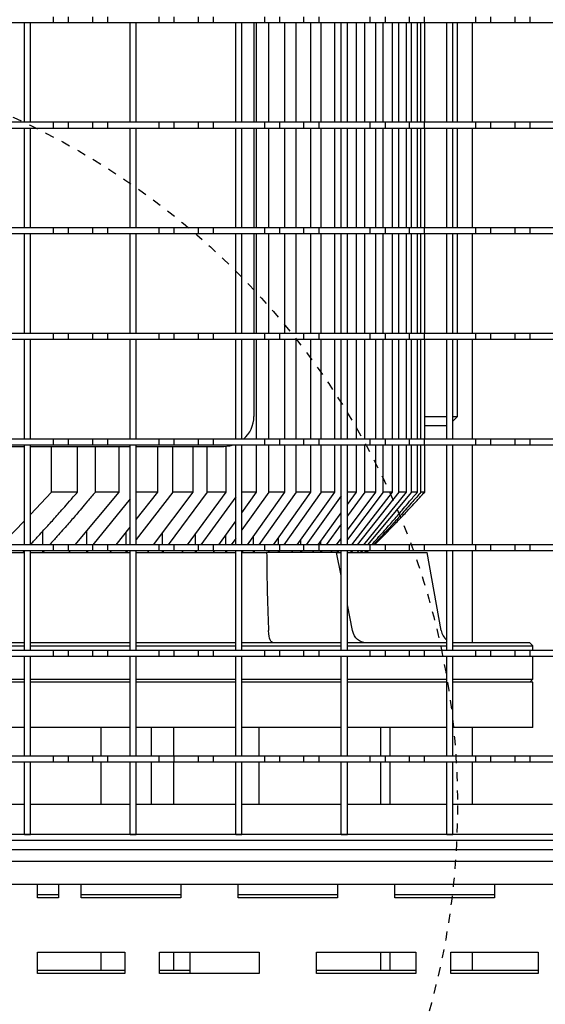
# Model space of a CAD drawing. Extents: x -72 to 51457, y 0 to 26838.
# Tile 97 of 203: x 9290 to 9464, y 8786 to 9113. Entities that reach past the tile are written whole.
import ezdxf

# ---------------------------------------------------------------- set-up
doc = ezdxf.new("R2010")
doc.units = 0
doc.header["$LTSCALE"] = 12
doc.linetypes.add('DOTTED_THIN', pattern=[0.5, 0.25, -0.25])
doc.linetypes.add('SOLID_THIN', pattern=[0])
doc.layers.get('0').update_dxf_attribs({"linetype": 'CONTINUOUS'})

# ---------------------------------------------------------------- blocks, each defined once
blk = doc.blocks.new('AC_Drauf')
at = {"color": 7, "linetype": 'DOTTED_THIN', "lineweight": 25}
blk.add_circle((9184.76, 8852.34), 250, dxfattribs=at)
blk = doc.blocks.new('Vela_Drauf')
at = {"color": 7, "linetype": 'SOLID_THIN', "lineweight": 25}
for p, q in [((9300.76, 9111.68), (9283.76, 9111.68)), ((9293.26, 9111.68), (9291.26, 9111.68)), ((9291.26, 9078.68), (9291.26, 9111.68)), ((9293.26, 9078.68), (9293.26, 9111.68)), ((9300.76, 9113.68), (9300.76, 9111.68)), ((9305.76, 9111.68), (9300.76, 9111.68)), ((9305.76, 9113.68), (9305.76, 9111.68)), ((9313.76, 9111.68), (9305.76, 9111.68)), ((9313.76, 9113.68), (9313.76, 9111.68)), ((9318.76, 9111.68), (9313.76, 9111.68)), ((9318.76, 9113.68), (9318.76, 9111.68)), ((9335.76, 9111.68), (9318.76, 9111.68)), ((9328.26, 9111.68), (9326.26, 9111.68)), ((9326.26, 9078.68), (9326.26, 9111.68)), ((9328.26, 9078.68), (9328.26, 9111.68)), ((9335.76, 9113.68), (9335.76, 9111.68)), ((9340.76, 9111.68), (9335.76, 9111.68)), ((9340.76, 9113.68), (9340.76, 9111.68)), ((9348.76, 9111.68), (9340.76, 9111.68)), ((9348.76, 9113.68), (9348.76, 9111.68)), ((9353.76, 9111.68), (9348.76, 9111.68)), ((9353.76, 9113.68), (9353.76, 9111.68)), ((9370.76, 9111.68), (9353.76, 9111.68)), ((9363.26, 9111.68), (9361.26, 9111.68)), ((9361.26, 9078.68), (9361.26, 9111.68)), ((9363.26, 9078.68), (9363.26, 9111.68)), ((9367.26, 9111.68), (9367.26, 9078.68)), ((9368.19, 9078.68), (9368.19, 9111.68)), ((9370.76, 9113.68), (9370.76, 9111.68)), ((9375.76, 9111.68), (9370.76, 9111.68)), ((9372.18, 9078.68), (9372.18, 9111.68)), ((9375.76, 9113.68), (9375.76, 9111.68)), ((9383.76, 9111.68), (9375.76, 9111.68)), ((9377.56, 9078.68), (9377.56, 9111.68)), ((9381.25, 9078.68), (9381.25, 9111.68)), ((9383.76, 9113.68), (9383.76, 9111.68)), ((9388.76, 9111.68), (9383.76, 9111.68)), ((9386.2, 9078.68), (9386.2, 9111.68)), ((9388.76, 9113.68), (9388.76, 9111.68)), ((9405.76, 9111.68), (9388.76, 9111.68)), ((9389.58, 9078.68), (9389.58, 9111.68)), ((9394.1, 9078.68), (9394.1, 9111.68)), ((9398.26, 9111.68), (9396.26, 9111.68)), ((9396.26, 9078.68), (9396.26, 9111.68)), ((9398.26, 9078.68), (9398.26, 9111.68)), ((9401.27, 9078.68), (9401.27, 9111.68)), ((9404.03, 9078.68), (9404.03, 9111.68)), ((9405.76, 9113.68), (9405.76, 9111.68)), ((9410.76, 9111.68), (9405.76, 9111.68)), ((9407.66, 9078.68), (9407.66, 9111.68)), ((9410.08, 9078.68), (9410.08, 9111.68)), ((9410.76, 9113.68), (9410.76, 9111.68)), ((9418.76, 9111.68), (9410.76, 9111.68)), ((9413.23, 9078.68), (9413.23, 9111.68)), ((9415.28, 9078.68), (9415.28, 9111.68)), ((9417.88, 9078.68), (9417.88, 9111.68)), ((9418.76, 9113.68), (9418.76, 9111.68)), ((9423.76, 9111.68), (9418.76, 9111.68)), ((9419.53, 9078.68), (9419.53, 9111.68)), ((9421.51, 9078.68), (9421.51, 9111.68)), ((9422.67, 9078.68), (9422.67, 9111.68)), ((9423.76, 9113.68), (9423.76, 9111.68)), ((9440.76, 9111.68), (9423.76, 9111.68)), ((9423.91, 9078.68), (9423.91, 9111.68)), ((9433.26, 9111.68), (9431.26, 9111.68)), ((9431.26, 9078.68), (9431.26, 9111.68)), ((9433.26, 9078.68), (9433.26, 9111.68)), ((9434.76, 9078.68), (9434.76, 9111.68)), ((9439.76, 9078.68), (9439.76, 9111.68)), ((9440.76, 9113.68), (9440.76, 9111.68)), ((9445.76, 9111.68), (9440.76, 9111.68)), ((9445.76, 9113.68), (9445.76, 9111.68)), ((9453.76, 9111.68), (9445.76, 9111.68)), ((9453.76, 9113.68), (9453.76, 9111.68)), ((9458.76, 9111.68), (9453.76, 9111.68)), ((9458.76, 9113.68), (9458.76, 9111.68)), ((9475.76, 9111.68), (9458.76, 9111.68)), ((9300.76, 9078.68), (9283.76, 9078.68)), ((9300.76, 9076.68), (9283.76, 9076.68)), ((9293.26, 9078.68), (9291.26, 9078.68)), ((9293.26, 9076.68), (9291.26, 9076.68)), ((9291.26, 9043.68), (9291.26, 9076.68)), ((9293.26, 9043.68), (9293.26, 9076.68)), ((9300.76, 9078.68), (9300.76, 9076.68)), ((9305.76, 9078.68), (9300.76, 9078.68)), ((9305.76, 9076.68), (9300.76, 9076.68)), ((9313.76, 9078.68), (9305.76, 9078.68)), ((9305.76, 9078.68), (9305.76, 9076.68)), ((9313.76, 9076.68), (9305.76, 9076.68)), ((9313.76, 9078.68), (9313.76, 9076.68)), ((9318.76, 9078.68), (9313.76, 9078.68)), ((9318.76, 9076.68), (9313.76, 9076.68)), ((9335.76, 9078.68), (9318.76, 9078.68)), ((9318.76, 9078.68), (9318.76, 9076.68)), ((9335.76, 9076.68), (9318.76, 9076.68)), ((9328.26, 9078.68), (9326.26, 9078.68)), ((9328.26, 9076.68), (9326.26, 9076.68)), ((9326.26, 9043.68), (9326.26, 9076.68)), ((9328.26, 9043.68), (9328.26, 9076.68)), ((9335.76, 9078.68), (9335.76, 9076.68)), ((9340.76, 9078.68), (9335.76, 9078.68)), ((9340.76, 9076.68), (9335.76, 9076.68)), ((9340.76, 9078.68), (9340.76, 9076.68)), ((9348.76, 9078.68), (9340.76, 9078.68)), ((9348.76, 9076.68), (9340.76, 9076.68)), ((9348.76, 9078.68), (9348.76, 9076.68)), ((9353.76, 9078.68), (9348.76, 9078.68)), ((9353.76, 9076.68), (9348.76, 9076.68)), ((9370.76, 9078.68), (9353.76, 9078.68)), ((9353.76, 9078.68), (9353.76, 9076.68)), ((9370.76, 9076.68), (9353.76, 9076.68)), ((9363.26, 9078.68), (9361.26, 9078.68)), ((9363.26, 9076.68), (9361.26, 9076.68)), ((9361.26, 9043.68), (9361.26, 9076.68)), ((9363.26, 9043.68), (9363.26, 9076.68)), ((9367.26, 9076.68), (9367.26, 9043.68)), ((9368.19, 9043.68), (9368.19, 9076.68)), ((9370.76, 9078.68), (9370.76, 9076.68)), ((9375.76, 9078.68), (9370.76, 9078.68)), ((9375.76, 9076.68), (9370.76, 9076.68)), ((9372.18, 9043.68), (9372.18, 9076.68)), ((9383.76, 9078.68), (9375.76, 9078.68)), ((9375.76, 9078.68), (9375.76, 9076.68)), ((9383.76, 9076.68), (9375.76, 9076.68)), ((9377.56, 9043.68), (9377.56, 9076.68)), ((9381.25, 9043.68), (9381.25, 9076.68)), ((9383.76, 9078.68), (9383.76, 9076.68)), ((9388.76, 9078.68), (9383.76, 9078.68)), ((9388.76, 9076.68), (9383.76, 9076.68)), ((9386.2, 9043.68), (9386.2, 9076.68)), ((9405.76, 9078.68), (9388.76, 9078.68)), ((9388.76, 9078.68), (9388.76, 9076.68)), ((9405.76, 9076.68), (9388.76, 9076.68)), ((9389.58, 9043.68), (9389.58, 9076.68)), ((9394.1, 9043.68), (9394.1, 9076.68)), ((9398.26, 9078.68), (9396.26, 9078.68)), ((9398.26, 9076.68), (9396.26, 9076.68)), ((9396.26, 9043.68), (9396.26, 9076.68)), ((9398.26, 9043.68), (9398.26, 9076.68)), ((9401.27, 9043.68), (9401.27, 9076.68)), ((9404.03, 9043.68), (9404.03, 9076.68)), ((9405.76, 9078.68), (9405.76, 9076.68)), ((9410.76, 9078.68), (9405.76, 9078.68)), ((9410.76, 9076.68), (9405.76, 9076.68)), ((9407.66, 9043.68), (9407.66, 9076.68)), ((9410.08, 9043.68), (9410.08, 9076.68)), ((9410.76, 9078.68), (9410.76, 9076.68)), ((9418.76, 9078.68), (9410.76, 9078.68)), ((9418.76, 9076.68), (9410.76, 9076.68)), ((9413.23, 9043.68), (9413.23, 9076.68)), ((9415.28, 9043.68), (9415.28, 9076.68)), ((9417.88, 9043.68), (9417.88, 9076.68)), ((9418.76, 9078.68), (9418.76, 9076.68)), ((9423.76, 9078.68), (9418.76, 9078.68)), ((9423.76, 9076.68), (9418.76, 9076.68)), ((9419.53, 9043.68), (9419.53, 9076.68)), ((9421.51, 9043.68), (9421.51, 9076.68)), ((9422.67, 9043.68), (9422.67, 9076.68)), ((9440.76, 9078.68), (9423.76, 9078.68)), ((9423.76, 9078.68), (9423.76, 9076.68)), ((9440.76, 9076.68), (9423.76, 9076.68)), ((9423.91, 9043.68), (9423.91, 9076.68)), ((9433.26, 9078.68), (9431.26, 9078.68)), ((9433.26, 9076.68), (9431.26, 9076.68)), ((9431.26, 9043.68), (9431.26, 9076.68)), ((9433.26, 9043.68), (9433.26, 9076.68)), ((9434.76, 9043.68), (9434.76, 9076.68)), ((9439.76, 9043.68), (9439.76, 9076.68)), ((9440.76, 9078.68), (9440.76, 9076.68)), ((9445.76, 9078.68), (9440.76, 9078.68)), ((9445.76, 9076.68), (9440.76, 9076.68)), ((9445.76, 9078.68), (9445.76, 9076.68)), ((9453.76, 9078.68), (9445.76, 9078.68)), ((9453.76, 9076.68), (9445.76, 9076.68)), ((9453.76, 9078.68), (9453.76, 9076.68)), ((9458.76, 9078.68), (9453.76, 9078.68)), ((9458.76, 9076.68), (9453.76, 9076.68)), ((9475.76, 9078.68), (9458.76, 9078.68)), ((9458.76, 9078.68), (9458.76, 9076.68)), ((9475.76, 9076.68), (9458.76, 9076.68)), ((9300.76, 9043.68), (9283.76, 9043.68)), ((9293.26, 9043.68), (9291.26, 9043.68)), ((9300.76, 9043.68), (9300.76, 9041.68)), ((9305.76, 9043.68), (9300.76, 9043.68)), ((9305.76, 9043.68), (9305.76, 9041.68)), ((9313.76, 9043.68), (9305.76, 9043.68)), ((9313.76, 9043.68), (9313.76, 9041.68)), ((9318.76, 9043.68), (9313.76, 9043.68)), ((9318.76, 9043.68), (9318.76, 9041.68)), ((9335.76, 9043.68), (9318.76, 9043.68)), ((9328.26, 9043.68), (9326.26, 9043.68)), ((9335.76, 9043.68), (9335.76, 9041.68)), ((9340.76, 9043.68), (9335.76, 9043.68)), ((9340.76, 9043.68), (9340.76, 9041.68)), ((9348.76, 9043.68), (9340.76, 9043.68)), ((9348.76, 9043.68), (9348.76, 9041.68)), ((9353.76, 9043.68), (9348.76, 9043.68)), ((9353.76, 9043.68), (9353.76, 9041.68)), ((9370.76, 9043.68), (9353.76, 9043.68)), ((9363.26, 9043.68), (9361.26, 9043.68)), ((9370.76, 9043.68), (9370.76, 9041.68)), ((9375.76, 9043.68), (9370.76, 9043.68)), ((9383.76, 9043.68), (9375.76, 9043.68)), ((9375.76, 9043.68), (9375.76, 9041.68)), ((9383.76, 9043.68), (9383.76, 9041.68)), ((9388.76, 9043.68), (9383.76, 9043.68)), ((9388.76, 9043.68), (9388.76, 9041.68)), ((9405.76, 9043.68), (9388.76, 9043.68)), ((9398.26, 9043.68), (9396.26, 9043.68)), ((9405.76, 9043.68), (9405.76, 9041.68)), ((9410.76, 9043.68), (9405.76, 9043.68)), ((9410.76, 9043.68), (9410.76, 9041.68)), ((9418.76, 9043.68), (9410.76, 9043.68)), ((9418.76, 9043.68), (9418.76, 9041.68)), ((9423.76, 9043.68), (9418.76, 9043.68)), ((9440.76, 9043.68), (9423.76, 9043.68)), ((9423.76, 9043.68), (9423.76, 9041.68)), ((9433.26, 9043.68), (9431.26, 9043.68)), ((9440.76, 9043.68), (9440.76, 9041.68)), ((9445.76, 9043.68), (9440.76, 9043.68)), ((9445.76, 9043.68), (9445.76, 9041.68)), ((9453.76, 9043.68), (9445.76, 9043.68)), ((9453.76, 9043.68), (9453.76, 9041.68)), ((9458.76, 9043.68), (9453.76, 9043.68)), ((9475.76, 9043.68), (9458.76, 9043.68)), ((9458.76, 9043.68), (9458.76, 9041.68)), ((9300.76, 9041.68), (9283.76, 9041.68)), ((9293.26, 9041.68), (9291.26, 9041.68)), ((9291.26, 9008.68), (9291.26, 9041.68)), ((9293.26, 9008.68), (9293.26, 9041.68)), ((9305.76, 9041.68), (9300.76, 9041.68)), ((9313.76, 9041.68), (9305.76, 9041.68)), ((9318.76, 9041.68), (9313.76, 9041.68)), ((9335.76, 9041.68), (9318.76, 9041.68)), ((9328.26, 9041.68), (9326.26, 9041.68)), ((9326.26, 9008.68), (9326.26, 9041.68)), ((9328.26, 9008.68), (9328.26, 9041.68)), ((9340.76, 9041.68), (9335.76, 9041.68)), ((9348.76, 9041.68), (9340.76, 9041.68)), ((9353.76, 9041.68), (9348.76, 9041.68)), ((9370.76, 9041.68), (9353.76, 9041.68)), ((9363.26, 9041.68), (9361.26, 9041.68)), ((9361.26, 9008.68), (9361.26, 9041.68)), ((9363.26, 9008.68), (9363.26, 9041.68)), ((9367.26, 9041.68), (9367.26, 9008.68)), ((9368.19, 9008.68), (9368.19, 9041.68)), ((9375.76, 9041.68), (9370.76, 9041.68)), ((9372.18, 9008.68), (9372.18, 9041.68)), ((9383.76, 9041.68), (9375.76, 9041.68)), ((9377.56, 9008.68), (9377.56, 9041.68)), ((9381.25, 9008.68), (9381.25, 9041.68)), ((9388.76, 9041.68), (9383.76, 9041.68)), ((9386.2, 9008.68), (9386.2, 9041.68)), ((9405.76, 9041.68), (9388.76, 9041.68)), ((9389.58, 9008.68), (9389.58, 9041.68)), ((9394.1, 9008.68), (9394.1, 9041.68)), ((9398.26, 9041.68), (9396.26, 9041.68)), ((9396.26, 9008.68), (9396.26, 9041.68)), ((9398.26, 9008.68), (9398.26, 9041.68)), ((9401.27, 9008.68), (9401.27, 9041.68)), ((9404.03, 9008.68), (9404.03, 9041.68)), ((9410.76, 9041.68), (9405.76, 9041.68)), ((9407.66, 9008.68), (9407.66, 9041.68)), ((9410.08, 9008.68), (9410.08, 9041.68)), ((9418.76, 9041.68), (9410.76, 9041.68)), ((9413.23, 9008.68), (9413.23, 9041.68)), ((9415.28, 9008.68), (9415.28, 9041.68)), ((9417.88, 9008.68), (9417.88, 9041.68)), ((9423.76, 9041.68), (9418.76, 9041.68)), ((9419.53, 9008.68), (9419.53, 9041.68)), ((9421.51, 9008.68), (9421.51, 9041.68)), ((9422.67, 9008.68), (9422.67, 9041.68)), ((9440.76, 9041.68), (9423.76, 9041.68)), ((9423.91, 9008.68), (9423.91, 9041.68)), ((9433.26, 9041.68), (9431.26, 9041.68)), ((9431.26, 9008.68), (9431.26, 9041.68)), ((9433.26, 9008.68), (9433.26, 9041.68)), ((9434.76, 9008.68), (9434.76, 9041.68)), ((9439.76, 9008.68), (9439.76, 9041.68)), ((9445.76, 9041.68), (9440.76, 9041.68)), ((9453.76, 9041.68), (9445.76, 9041.68)), ((9458.76, 9041.68), (9453.76, 9041.68)), ((9475.76, 9041.68), (9458.76, 9041.68)), ((9300.76, 9008.68), (9283.76, 9008.68)), ((9293.26, 9008.68), (9291.26, 9008.68)), ((9300.76, 9008.68), (9300.76, 9006.68)), ((9305.76, 9008.68), (9300.76, 9008.68)), ((9305.76, 9008.68), (9305.76, 9006.68)), ((9313.76, 9008.68), (9305.76, 9008.68)), ((9313.76, 9008.68), (9313.76, 9006.68)), ((9318.76, 9008.68), (9313.76, 9008.68)), ((9335.76, 9008.68), (9318.76, 9008.68)), ((9318.76, 9008.68), (9318.76, 9006.68)), ((9328.26, 9008.68), (9326.26, 9008.68)), ((9335.76, 9008.68), (9335.76, 9006.68)), ((9340.76, 9008.68), (9335.76, 9008.68)), ((9340.76, 9008.68), (9340.76, 9006.68)), ((9348.76, 9008.68), (9340.76, 9008.68)), ((9348.76, 9008.68), (9348.76, 9006.68)), ((9353.76, 9008.68), (9348.76, 9008.68)), ((9370.76, 9008.68), (9353.76, 9008.68)), ((9353.76, 9008.68), (9353.76, 9006.68)), ((9363.26, 9008.68), (9361.26, 9008.68)), ((9370.76, 9008.68), (9370.76, 9006.68)), ((9375.76, 9008.68), (9370.76, 9008.68)), ((9375.76, 9008.68), (9375.76, 9006.68)), ((9383.76, 9008.68), (9375.76, 9008.68)), ((9383.76, 9008.68), (9383.76, 9006.68)), ((9388.76, 9008.68), (9383.76, 9008.68)), ((9405.76, 9008.68), (9388.76, 9008.68)), ((9388.76, 9008.68), (9388.76, 9006.68)), ((9398.26, 9008.68), (9396.26, 9008.68)), ((9405.76, 9008.68), (9405.76, 9006.68)), ((9410.76, 9008.68), (9405.76, 9008.68)), ((9410.76, 9008.68), (9410.76, 9006.68)), ((9418.76, 9008.68), (9410.76, 9008.68)), ((9418.76, 9008.68), (9418.76, 9006.68)), ((9423.76, 9008.68), (9418.76, 9008.68)), ((9440.76, 9008.68), (9423.76, 9008.68)), ((9423.76, 9008.68), (9423.76, 9006.68)), ((9433.26, 9008.68), (9431.26, 9008.68)), ((9440.76, 9008.68), (9440.76, 9006.68)), ((9445.76, 9008.68), (9440.76, 9008.68)), ((9445.76, 9008.68), (9445.76, 9006.68)), ((9453.76, 9008.68), (9445.76, 9008.68)), ((9453.76, 9008.68), (9453.76, 9006.68)), ((9458.76, 9008.68), (9453.76, 9008.68)), ((9475.76, 9008.68), (9458.76, 9008.68)), ((9458.76, 9008.68), (9458.76, 9006.68)), ((9300.76, 9006.68), (9283.76, 9006.68)), ((9293.26, 9006.68), (9291.26, 9006.68)), ((9291.26, 8973.68), (9291.26, 9006.68)), ((9293.26, 8973.68), (9293.26, 9006.68)), ((9305.76, 9006.68), (9300.76, 9006.68)), ((9313.76, 9006.68), (9305.76, 9006.68)), ((9318.76, 9006.68), (9313.76, 9006.68)), ((9335.76, 9006.68), (9318.76, 9006.68)), ((9328.26, 9006.68), (9326.26, 9006.68)), ((9326.26, 8973.68), (9326.26, 9006.68)), ((9328.26, 8973.68), (9328.26, 9006.68)), ((9340.76, 9006.68), (9335.76, 9006.68)), ((9348.76, 9006.68), (9340.76, 9006.68)), ((9353.76, 9006.68), (9348.76, 9006.68)), ((9370.76, 9006.68), (9353.76, 9006.68)), ((9363.26, 9006.68), (9361.26, 9006.68)), ((9361.26, 8973.68), (9361.26, 9006.68)), ((9363.26, 8973.68), (9363.26, 9006.68)), ((9367.26, 9006.68), (9367.26, 8981.18)), ((9368.19, 8973.68), (9368.19, 9006.68)), ((9375.76, 9006.68), (9370.76, 9006.68)), ((9372.18, 8973.68), (9372.18, 9006.68)), ((9383.76, 9006.68), (9375.76, 9006.68)), ((9377.56, 8973.68), (9377.56, 9006.68)), ((9381.25, 8973.68), (9381.25, 9006.68)), ((9388.76, 9006.68), (9383.76, 9006.68)), ((9386.2, 8973.68), (9386.2, 9006.68)), ((9405.76, 9006.68), (9388.76, 9006.68)), ((9389.58, 8973.68), (9389.58, 9006.68)), ((9394.1, 8973.68), (9394.1, 9006.68)), ((9398.26, 9006.68), (9396.26, 9006.68)), ((9396.26, 8973.68), (9396.26, 9006.68)), ((9398.26, 8973.68), (9398.26, 9006.68)), ((9401.27, 8973.68), (9401.27, 9006.68)), ((9404.03, 8973.68), (9404.03, 9006.68)), ((9410.76, 9006.68), (9405.76, 9006.68)), ((9407.66, 8973.68), (9407.66, 9006.68)), ((9410.08, 8973.68), (9410.08, 9006.68)), ((9418.76, 9006.68), (9410.76, 9006.68)), ((9413.23, 8973.68), (9413.23, 9006.68)), ((9415.28, 8973.68), (9415.28, 9006.68)), ((9417.88, 8973.68), (9417.88, 9006.68)), ((9423.76, 9006.68), (9418.76, 9006.68)), ((9419.53, 8973.68), (9419.53, 9006.68)), ((9421.51, 8973.68), (9421.51, 9006.68)), ((9422.67, 8973.68), (9422.67, 9006.68)), ((9440.76, 9006.68), (9423.76, 9006.68)), ((9423.91, 8973.68), (9423.91, 9006.68)), ((9433.26, 9006.68), (9431.26, 9006.68)), ((9431.26, 8973.68), (9431.26, 9006.68)), ((9433.26, 8973.68), (9433.26, 9006.68)), ((9434.76, 8981.18), (9434.76, 9006.68)), ((9439.76, 8973.68), (9439.76, 9006.68)), ((9445.76, 9006.68), (9440.76, 9006.68)), ((9453.76, 9006.68), (9445.76, 9006.68)), ((9458.76, 9006.68), (9453.76, 9006.68)), ((9475.76, 9006.68), (9458.76, 9006.68)), ((9423.91, 8981.18), (9431.26, 8981.18)), ((9433.26, 8981.18), (9434.76, 8981.18)), ((9433.26, 8979.68), (9434.76, 8981.18)), ((9423.91, 8978.18), (9431.26, 8978.18)), ((9300.76, 8973.68), (9283.76, 8973.68)), ((9300.76, 8971.68), (9283.76, 8971.68)), ((9293.26, 8973.68), (9291.26, 8973.68)), ((9293.26, 8971.68), (9291.26, 8971.68)), ((9291.26, 8938.68), (9291.26, 8971.68)), ((9293.26, 8938.68), (9293.26, 8971.68)), ((9300.76, 8973.68), (9300.76, 8971.68)), ((9305.76, 8973.68), (9300.76, 8973.68)), ((9305.76, 8971.68), (9300.76, 8971.68)), ((9305.76, 8973.68), (9305.76, 8971.68)), ((9313.76, 8973.68), (9305.76, 8973.68)), ((9313.76, 8971.68), (9305.76, 8971.68)), ((9313.76, 8973.68), (9313.76, 8971.68)), ((9318.76, 8973.68), (9313.76, 8973.68)), ((9318.76, 8971.68), (9313.76, 8971.68)), ((9335.76, 8973.68), (9318.76, 8973.68)), ((9318.76, 8973.68), (9318.76, 8971.68)), ((9335.76, 8971.68), (9318.76, 8971.68)), ((9328.26, 8973.68), (9326.26, 8973.68)), ((9328.26, 8971.68), (9326.26, 8971.68)), ((9326.26, 8938.68), (9326.26, 8971.68)), ((9328.26, 8938.68), (9328.26, 8971.68)), ((9335.76, 8973.68), (9335.76, 8971.68)), ((9340.76, 8973.68), (9335.76, 8973.68)), ((9340.76, 8971.68), (9335.76, 8971.68)), ((9348.76, 8973.68), (9340.76, 8973.68)), ((9340.76, 8973.68), (9340.76, 8971.68)), ((9348.76, 8971.68), (9340.76, 8971.68)), ((9348.76, 8973.68), (9348.76, 8971.68)), ((9353.76, 8973.68), (9348.76, 8973.68)), ((9353.76, 8971.68), (9348.76, 8971.68)), ((9370.76, 8973.68), (9353.76, 8973.68)), ((9353.76, 8973.68), (9353.76, 8971.68)), ((9370.76, 8971.68), (9353.76, 8971.68)), ((9363.26, 8973.68), (9361.26, 8973.68)), ((9363.26, 8971.68), (9361.26, 8971.68)), ((9361.26, 8938.68), (9361.26, 8971.68)), ((9363.26, 8938.68), (9363.26, 8971.68)), ((9368.19, 8956.18), (9368.19, 8971.68)), ((9370.76, 8973.68), (9370.76, 8971.68)), ((9375.76, 8973.68), (9370.76, 8973.68)), ((9375.76, 8971.68), (9370.76, 8971.68)), ((9372.18, 8956.18), (9372.18, 8971.68)), ((9383.76, 8973.68), (9375.76, 8973.68)), ((9375.76, 8973.68), (9375.76, 8971.68)), ((9383.76, 8971.68), (9375.76, 8971.68)), ((9377.56, 8956.18), (9377.56, 8971.68)), ((9381.25, 8956.18), (9381.25, 8971.68)), ((9383.76, 8973.68), (9383.76, 8971.68)), ((9388.76, 8973.68), (9383.76, 8973.68)), ((9388.76, 8971.68), (9383.76, 8971.68)), ((9386.2, 8956.18), (9386.2, 8971.68)), ((9405.76, 8973.68), (9388.76, 8973.68)), ((9388.76, 8973.68), (9388.76, 8971.68)), ((9405.76, 8971.68), (9388.76, 8971.68)), ((9389.58, 8956.18), (9389.58, 8971.68)), ((9394.1, 8956.18), (9394.1, 8971.68)), ((9398.26, 8973.68), (9396.26, 8973.68)), ((9398.26, 8971.68), (9396.26, 8971.68)), ((9396.26, 8938.68), (9396.26, 8971.68)), ((9398.26, 8938.68), (9398.26, 8971.68)), ((9401.27, 8956.18), (9401.27, 8971.68)), ((9404.03, 8956.18), (9404.03, 8971.68)), ((9405.76, 8973.68), (9405.76, 8971.68)), ((9410.76, 8973.68), (9405.76, 8973.68)), ((9410.76, 8971.68), (9405.76, 8971.68)), ((9407.66, 8956.18), (9407.66, 8971.68)), ((9410.08, 8956.18), (9410.08, 8971.68)), ((9418.76, 8973.68), (9410.76, 8973.68)), ((9410.76, 8973.68), (9410.76, 8971.68)), ((9418.76, 8971.68), (9410.76, 8971.68)), ((9413.23, 8956.18), (9413.23, 8971.68)), ((9415.28, 8956.18), (9415.28, 8971.68)), ((9417.88, 8956.18), (9417.88, 8971.68)), ((9418.76, 8973.68), (9418.76, 8971.68)), ((9423.76, 8973.68), (9418.76, 8973.68)), ((9423.76, 8971.68), (9418.76, 8971.68)), ((9419.53, 8956.18), (9419.53, 8971.68)), ((9421.51, 8956.18), (9421.51, 8971.68)), ((9422.67, 8956.18), (9422.67, 8971.68)), ((9440.76, 8973.68), (9423.76, 8973.68)), ((9423.76, 8973.68), (9423.76, 8971.68)), ((9440.76, 8971.68), (9423.76, 8971.68)), ((9423.91, 8956.18), (9423.91, 8971.68)), ((9433.26, 8973.68), (9431.26, 8973.68)), ((9433.26, 8971.68), (9431.26, 8971.68)), ((9431.26, 8938.68), (9431.26, 8971.68)), ((9433.26, 8938.68), (9433.26, 8971.68)), ((9439.76, 8938.68), (9439.76, 8971.68)), ((9440.76, 8973.68), (9440.76, 8971.68)), ((9445.76, 8973.68), (9440.76, 8973.68)), ((9445.76, 8971.68), (9440.76, 8971.68)), ((9445.76, 8973.68), (9445.76, 8971.68)), ((9453.76, 8973.68), (9445.76, 8973.68)), ((9453.76, 8971.68), (9445.76, 8971.68)), ((9453.76, 8973.68), (9453.76, 8971.68)), ((9458.76, 8973.68), (9453.76, 8973.68)), ((9458.76, 8971.68), (9453.76, 8971.68)), ((9475.76, 8973.68), (9458.76, 8973.68)), ((9458.76, 8973.68), (9458.76, 8971.68)), ((9475.76, 8971.68), (9458.76, 8971.68)), ((9291.26, 8971.18), (9258.26, 8971.18)), ((9326.26, 8971.18), (9293.26, 8971.18)), ((9300.16, 8956.18), (9300.16, 8971.18)), ((9308.83, 8956.18), (9308.83, 8971.18)), ((9314.74, 8956.18), (9314.74, 8971.18)), ((9322.66, 8956.18), (9322.66, 8971.18)), ((9357.26, 8971.18), (9328.26, 8971.18)), ((9335.38, 8956.18), (9335.38, 8971.18)), ((9340.4, 8956.18), (9340.4, 8971.18)), ((9347.15, 8956.18), (9347.15, 8971.18)), ((9351.8, 8956.18), (9351.8, 8971.18)), ((9358.07, 8956.18), (9358.07, 8971.22)), ((9300.16, 8956.18), (9293.26, 8948.72)), ((9308.83, 8956.18), (9300.16, 8956.18)), ((9308.07, 8938.68), (9322.66, 8956.18)), ((9322.66, 8956.18), (9314.74, 8956.18)), ((9335.38, 8956.18), (9328.26, 8956.18)), ((9328.26, 8947.12), (9335.38, 8956.18)), ((9340.4, 8956.18), (9328.26, 8940.43)), ((9333.98, 8938.68), (9347.15, 8956.18)), ((9351.8, 8956.18), (9338.81, 8938.68)), ((9347.15, 8956.18), (9340.4, 8956.18)), ((9345.28, 8938.68), (9358.07, 8956.18)), ((9358.07, 8956.18), (9351.8, 8956.18)), ((9368.19, 8956.18), (9363.26, 8956.18)), ((9363.26, 8949.3), (9368.19, 8956.18)), ((9372.18, 8956.18), (9363.26, 8943.65)), ((9365.16, 8938.68), (9377.56, 8956.18)), ((9381.25, 8956.18), (9368.87, 8938.68)), ((9377.56, 8956.18), (9372.18, 8956.18)), ((9373.82, 8938.68), (9386.2, 8956.18)), ((9389.58, 8956.18), (9377.18, 8938.68)), ((9386.2, 8956.18), (9381.25, 8956.18)), ((9381.64, 8938.68), (9394.1, 8956.18)), ((9394.1, 8956.18), (9389.58, 8956.18)), ((9401.27, 8956.18), (9398.26, 8956.18)), ((9398.26, 8952.02), (9401.27, 8956.18)), ((9404.03, 8956.18), (9398.26, 8948.28)), ((9398.26, 8943.52), (9407.66, 8956.18)), ((9410.08, 8956.18), (9398.26, 8940.47)), ((9399.74, 8938.68), (9413.23, 8956.18)), ((9415.28, 8956.18), (9401.53, 8938.68)), ((9403.69, 8938.68), (9417.88, 8956.18)), ((9407.66, 8956.18), (9404.03, 8956.18)), ((9419.53, 8956.18), (9404.95, 8938.68)), ((9413.23, 8956.18), (9410.08, 8956.18)), ((9417.88, 8956.18), (9415.28, 8956.18)), ((9421.51, 8956.18), (9419.53, 8956.18)), ((9423.91, 8956.18), (9422.67, 8956.18)), ((9326.26, 8953.93), (9313.88, 8938.68)), ((9361.26, 8954.63), (9349.72, 8938.68)), ((9396.26, 8954.89), (9384.65, 8938.68)), ((9388.61, 8938.68), (9396.26, 8949.26)), ((9291.26, 8946.62), (9284.76, 8939.93)), ((9355.66, 8938.68), (9361.26, 8946.5)), ((9396.26, 8945.54), (9391.25, 8938.68)), ((9297.32, 8938.68), (9297.32, 8943.27)), ((9311.86, 8938.68), (9311.86, 8943.22)), ((9321.63, 8938.68), (9326.26, 8944.57)), ((9324.98, 8938.68), (9324.98, 8942.95)), ((9336.95, 8938.68), (9336.95, 8942.63)), ((9347.91, 8938.68), (9347.91, 8942.27)), ((9357.94, 8938.68), (9357.94, 8941.87)), ((9361.26, 8940.84), (9359.72, 8938.68)), ((9367.1, 8938.68), (9367.1, 8941.42)), ((9375.41, 8938.68), (9375.41, 8940.93)), ((9382.86, 8938.68), (9382.86, 8940.39)), ((9389.42, 8938.68), (9389.42, 8939.81)), ((9394.67, 8938.68), (9396.26, 8940.82)), ((9395.03, 8938.68), (9395.03, 8939.17)), ((9407.26, 8938.68), (9408.5, 8939.93)), ((9258.26, 8936.18), (9291.26, 8936.18)), ((9300.76, 8938.68), (9283.76, 8938.68)), ((9300.76, 8936.68), (9283.76, 8936.68)), ((9290.76, 8936.18), (9291.23, 8936.68)), ((9293.26, 8938.68), (9291.26, 8938.68)), ((9293.26, 8936.68), (9291.26, 8936.68)), ((9291.26, 8903.68), (9291.26, 8936.68)), ((9293.26, 8903.68), (9293.26, 8936.68)), ((9293.26, 8936.18), (9326.26, 8936.18)), ((9297.77, 8936.68), (9297.32, 8936.18)), ((9297.32, 8936.18), (9297.32, 8936.68)), ((9300.76, 8938.68), (9300.76, 8936.68)), ((9305.76, 8938.68), (9300.76, 8938.68)), ((9305.76, 8936.68), (9300.76, 8936.68)), ((9313.76, 8938.68), (9305.76, 8938.68)), ((9305.76, 8938.68), (9305.76, 8936.68)), ((9313.76, 8936.68), (9305.76, 8936.68)), ((9305.99, 8936.18), (9306.41, 8936.68)), ((9312.26, 8936.68), (9311.86, 8936.18)), ((9311.86, 8936.18), (9311.86, 8936.68)), ((9313.76, 8938.68), (9313.76, 8936.68)), ((9318.76, 8938.68), (9313.76, 8938.68)), ((9318.76, 8936.68), (9313.76, 8936.68)), ((9318.76, 8938.68), (9318.76, 8936.68)), ((9335.76, 8938.68), (9318.76, 8938.68)), ((9335.76, 8936.68), (9318.76, 8936.68)), ((9319.66, 8936.18), (9320.06, 8936.68)), ((9325.37, 8936.68), (9324.98, 8936.18)), ((9324.98, 8936.18), (9324.98, 8936.68)), ((9328.26, 8938.68), (9326.26, 8938.68)), ((9328.26, 8936.68), (9326.26, 8936.68)), ((9326.26, 8903.68), (9326.26, 8936.68)), ((9328.26, 8903.68), (9328.26, 8936.68)), ((9328.26, 8936.18), (9361.26, 8936.18)), ((9332.09, 8936.18), (9332.47, 8936.68)), ((9335.76, 8938.68), (9335.76, 8936.68)), ((9340.76, 8938.68), (9335.76, 8938.68)), ((9340.76, 8936.68), (9335.76, 8936.68)), ((9337.32, 8936.68), (9336.95, 8936.18)), ((9336.95, 8936.18), (9336.95, 8936.68)), ((9340.76, 8938.68), (9340.76, 8936.68)), ((9348.76, 8938.68), (9340.76, 8938.68)), ((9348.76, 8936.68), (9340.76, 8936.68)), ((9343.46, 8936.18), (9343.82, 8936.68)), ((9348.27, 8936.68), (9347.91, 8936.18)), ((9347.91, 8936.18), (9347.91, 8936.68)), ((9348.76, 8938.68), (9348.76, 8936.68)), ((9353.76, 8938.68), (9348.76, 8938.68)), ((9353.76, 8936.68), (9348.76, 8936.68)), ((9353.76, 8938.68), (9353.76, 8936.68)), ((9370.76, 8938.68), (9353.76, 8938.68)), ((9370.76, 8936.68), (9353.76, 8936.68)), ((9353.87, 8936.18), (9354.23, 8936.68)), ((9357.94, 8936.18), (9357.94, 8936.68)), ((9358.3, 8936.68), (9357.94, 8936.18)), ((9363.26, 8938.68), (9361.26, 8938.68)), ((9363.26, 8936.68), (9361.26, 8936.68)), ((9361.26, 8903.68), (9361.26, 8936.68)), ((9363.26, 8903.68), (9363.26, 8936.68)), ((9363.26, 8936.18), (9371.51, 8936.18)), ((9363.39, 8936.18), (9363.74, 8936.68)), ((9367.45, 8936.68), (9367.1, 8936.18)), ((9367.1, 8936.18), (9367.1, 8936.68)), ((9370.76, 8938.68), (9370.76, 8936.68)), ((9375.76, 8938.68), (9370.76, 8938.68)), ((9375.76, 8936.68), (9370.76, 8936.68)), ((9394.64, 8936.18), (9371.51, 8936.18)), ((9372.05, 8936.18), (9372.4, 8936.68)), ((9375.76, 8936.68), (9375.41, 8936.18)), ((9375.41, 8936.18), (9375.41, 8936.68)), ((9375.76, 8938.68), (9375.76, 8936.68)), ((9383.76, 8938.68), (9375.76, 8938.68)), ((9383.76, 8936.68), (9375.76, 8936.68)), ((9379.86, 8936.18), (9380.22, 8936.68)), ((9382.86, 8936.18), (9382.86, 8936.68)), ((9383.22, 8936.68), (9382.86, 8936.18)), ((9383.76, 8938.68), (9383.76, 8936.68)), ((9388.76, 8938.68), (9383.76, 8938.68)), ((9388.76, 8936.68), (9383.76, 8936.68)), ((9386.8, 8936.18), (9387.16, 8936.68)), ((9388.76, 8938.68), (9388.76, 8936.68)), ((9405.76, 8938.68), (9388.76, 8938.68)), ((9405.76, 8936.68), (9388.76, 8936.68)), ((9389.79, 8936.68), (9389.42, 8936.18)), ((9389.42, 8936.18), (9389.42, 8936.68)), ((9392.81, 8936.18), (9393.18, 8936.68)), ((9396.26, 8928.58), (9394.64, 8936.18)), ((9394.64, 8936.18), (9396.26, 8936.18)), ((9395.03, 8936.18), (9395.03, 8936.68)), ((9395.4, 8936.68), (9395.03, 8936.18)), ((9398.26, 8938.68), (9396.26, 8938.68)), ((9398.26, 8936.68), (9396.26, 8936.68)), ((9396.26, 8903.68), (9396.26, 8936.68)), ((9398.26, 8903.68), (9398.26, 8936.68)), ((9398.26, 8936.18), (9424.76, 8936.18)), ((9399.96, 8936.68), (9399.57, 8936.18)), ((9399.57, 8936.18), (9399.57, 8936.68)), ((9401.66, 8936.18), (9402.06, 8936.68)), ((9402.86, 8936.18), (9402.86, 8936.68)), ((9403.28, 8936.68), (9402.86, 8936.18)), ((9404.1, 8936.18), (9404.54, 8936.68)), ((9405.07, 8936.68), (9404.61, 8936.18)), ((9404.61, 8936.18), (9404.61, 8936.68)), ((9404.76, 8936.18), (9405.26, 8936.68)), ((9405.76, 8938.68), (9405.76, 8936.68)), ((9410.76, 8938.68), (9405.76, 8938.68)), ((9410.76, 8936.68), (9405.76, 8936.68)), ((9410.76, 8938.68), (9410.76, 8936.68)), ((9418.76, 8938.68), (9410.76, 8938.68)), ((9418.76, 8936.68), (9410.76, 8936.68)), ((9418.76, 8938.68), (9418.76, 8936.68)), ((9423.76, 8938.68), (9418.76, 8938.68)), ((9423.76, 8936.68), (9418.76, 8936.68)), ((9423.76, 8938.68), (9423.76, 8936.68)), ((9440.76, 8938.68), (9423.76, 8938.68)), ((9440.76, 8936.68), (9423.76, 8936.68)), ((9429.32, 8910.32), (9424.76, 8936.18)), ((9433.26, 8938.68), (9431.26, 8938.68)), ((9433.26, 8936.68), (9431.26, 8936.68)), ((9431.26, 8903.68), (9431.26, 8936.68)), ((9433.26, 8903.68), (9433.26, 8936.68)), ((9439.76, 8906.18), (9439.76, 8936.68)), ((9440.76, 8938.68), (9440.76, 8936.68)), ((9445.76, 8938.68), (9440.76, 8938.68)), ((9445.76, 8936.68), (9440.76, 8936.68)), ((9453.76, 8938.68), (9445.76, 8938.68)), ((9445.76, 8938.68), (9445.76, 8936.68)), ((9453.76, 8936.68), (9445.76, 8936.68)), ((9453.76, 8938.68), (9453.76, 8936.68)), ((9458.76, 8938.68), (9453.76, 8938.68)), ((9458.76, 8936.68), (9453.76, 8936.68)), ((9458.76, 8938.68), (9458.76, 8936.68)), ((9475.76, 8938.68), (9458.76, 8938.68)), ((9475.76, 8936.68), (9458.76, 8936.68)), ((9399.91, 8910.32), (9398.26, 8918.8)), ((9291.26, 8906.18), (9258.26, 8906.18)), ((9326.26, 8906.18), (9293.26, 8906.18)), ((9361.26, 8906.18), (9328.26, 8906.18)), ((9396.26, 8906.18), (9363.26, 8906.18)), ((9431.26, 8906.18), (9398.26, 8906.18)), ((9458.76, 8906.18), (9433.26, 8906.18)), ((9459.76, 8905.18), (9458.76, 8906.18)), ((9258.26, 8905.18), (9291.26, 8905.18)), ((9300.76, 8903.68), (9283.76, 8903.68)), ((9293.26, 8903.68), (9291.26, 8903.68)), ((9293.26, 8905.18), (9326.26, 8905.18)), ((9300.76, 8903.68), (9300.76, 8901.68)), ((9305.76, 8903.68), (9300.76, 8903.68)), ((9305.76, 8903.68), (9305.76, 8901.68)), ((9313.76, 8903.68), (9305.76, 8903.68)), ((9313.76, 8903.68), (9313.76, 8901.68)), ((9318.76, 8903.68), (9313.76, 8903.68)), ((9335.76, 8903.68), (9318.76, 8903.68)), ((9318.76, 8903.68), (9318.76, 8901.68)), ((9328.26, 8903.68), (9326.26, 8903.68)), ((9328.26, 8905.18), (9361.26, 8905.18)), ((9335.76, 8903.68), (9335.76, 8901.68)), ((9340.76, 8903.68), (9335.76, 8903.68)), ((9340.76, 8903.68), (9340.76, 8901.68)), ((9348.76, 8903.68), (9340.76, 8903.68)), ((9348.76, 8903.68), (9348.76, 8901.68)), ((9353.76, 8903.68), (9348.76, 8903.68)), ((9370.76, 8903.68), (9353.76, 8903.68)), ((9353.76, 8903.68), (9353.76, 8901.68)), ((9363.26, 8903.68), (9361.26, 8903.68)), ((9363.26, 8905.18), (9396.26, 8905.18)), ((9370.76, 8903.68), (9370.76, 8901.68)), ((9375.76, 8903.68), (9370.76, 8903.68)), ((9375.76, 8903.68), (9375.76, 8901.68)), ((9383.76, 8903.68), (9375.76, 8903.68)), ((9383.76, 8903.68), (9383.76, 8901.68)), ((9388.76, 8903.68), (9383.76, 8903.68)), ((9405.76, 8903.68), (9388.76, 8903.68)), ((9388.76, 8903.68), (9388.76, 8901.68)), ((9398.26, 8903.68), (9396.26, 8903.68)), ((9398.26, 8905.18), (9408.5, 8905.18)), ((9405.76, 8903.68), (9405.76, 8901.68)), ((9410.76, 8903.68), (9405.76, 8903.68)), ((9408.5, 8905.18), (9431.26, 8905.18)), ((9410.76, 8903.68), (9410.76, 8901.68)), ((9418.76, 8903.68), (9410.76, 8903.68)), ((9418.76, 8903.68), (9418.76, 8901.68)), ((9423.76, 8903.68), (9418.76, 8903.68)), ((9440.76, 8903.68), (9423.76, 8903.68)), ((9423.76, 8903.68), (9423.76, 8901.68)), ((9433.26, 8903.68), (9431.26, 8903.68)), ((9433.26, 8905.18), (9459.76, 8905.18)), ((9440.76, 8903.68), (9440.76, 8901.68)), ((9445.76, 8903.68), (9440.76, 8903.68)), ((9445.76, 8903.68), (9445.76, 8901.68)), ((9453.76, 8903.68), (9445.76, 8903.68)), ((9453.76, 8903.68), (9453.76, 8901.68)), ((9458.76, 8903.68), (9453.76, 8903.68)), ((9475.76, 8903.68), (9458.76, 8903.68)), ((9458.76, 8903.68), (9458.76, 8901.68)), ((9459.76, 8903.68), (9459.76, 8905.18)), ((9300.76, 8901.68), (9283.76, 8901.68)), ((9293.26, 8901.68), (9291.26, 8901.68)), ((9291.26, 8868.68), (9291.26, 8901.68)), ((9293.26, 8868.68), (9293.26, 8901.68)), ((9305.76, 8901.68), (9300.76, 8901.68)), ((9313.76, 8901.68), (9305.76, 8901.68)), ((9318.76, 8901.68), (9313.76, 8901.68)), ((9335.76, 8901.68), (9318.76, 8901.68)), ((9328.26, 8901.68), (9326.26, 8901.68)), ((9326.26, 8868.68), (9326.26, 8901.68)), ((9328.26, 8868.68), (9328.26, 8901.68)), ((9340.76, 8901.68), (9335.76, 8901.68)), ((9348.76, 8901.68), (9340.76, 8901.68)), ((9353.76, 8901.68), (9348.76, 8901.68)), ((9370.76, 8901.68), (9353.76, 8901.68)), ((9363.26, 8901.68), (9361.26, 8901.68)), ((9361.26, 8868.68), (9361.26, 8901.68)), ((9363.26, 8868.68), (9363.26, 8901.68)), ((9375.76, 8901.68), (9370.76, 8901.68)), ((9383.76, 8901.68), (9375.76, 8901.68)), ((9388.76, 8901.68), (9383.76, 8901.68)), ((9405.76, 8901.68), (9388.76, 8901.68)), ((9398.26, 8901.68), (9396.26, 8901.68)), ((9396.26, 8868.68), (9396.26, 8901.68)), ((9398.26, 8868.68), (9398.26, 8901.68)), ((9410.76, 8901.68), (9405.76, 8901.68)), ((9418.76, 8901.68), (9410.76, 8901.68)), ((9423.76, 8901.68), (9418.76, 8901.68)), ((9440.76, 8901.68), (9423.76, 8901.68)), ((9433.26, 8901.68), (9431.26, 8901.68)), ((9431.26, 8868.68), (9431.26, 8901.68)), ((9433.26, 8868.68), (9433.26, 8901.68)), ((9445.76, 8901.68), (9440.76, 8901.68)), ((9453.76, 8901.68), (9445.76, 8901.68)), ((9458.76, 8901.68), (9453.76, 8901.68)), ((9475.76, 8901.68), (9458.76, 8901.68)), ((9459.76, 8894.18), (9459.76, 8901.68)), ((9258.26, 8894.18), (9291.26, 8894.18)), ((9291.26, 8893.18), (9284.76, 8893.18)), ((9293.26, 8894.18), (9326.26, 8894.18)), ((9326.26, 8893.18), (9293.26, 8893.18)), ((9328.26, 8894.18), (9361.26, 8894.18)), ((9361.26, 8893.18), (9328.26, 8893.18)), ((9363.26, 8894.18), (9396.26, 8894.18)), ((9396.26, 8893.18), (9363.26, 8893.18)), ((9398.26, 8894.18), (9408.5, 8894.18)), ((9431.26, 8893.18), (9398.26, 8893.18)), ((9408.5, 8894.18), (9431.26, 8894.18)), ((9433.26, 8894.18), (9459.76, 8894.18)), ((9459.76, 8893.18), (9433.26, 8893.18)), ((9458.76, 8893.18), (9459.76, 8894.18)), ((9459.76, 8878.18), (9459.76, 8893.18)), ((9291.26, 8878.18), (9284.76, 8878.18)), ((9326.26, 8878.18), (9293.26, 8878.18)), ((9316.62, 8868.68), (9316.62, 8878.18)), ((9361.26, 8878.18), (9328.26, 8878.18)), ((9333.31, 8868.68), (9333.31, 8878.18)), ((9340.7, 8868.68), (9340.7, 8878.18)), ((9396.26, 8878.18), (9363.26, 8878.18)), ((9369.07, 8868.68), (9369.07, 8878.18)), ((9431.26, 8878.18), (9398.26, 8878.18)), ((9409.36, 8868.68), (9409.36, 8878.18)), ((9412.42, 8868.68), (9412.42, 8878.18)), ((9459.76, 8878.18), (9433.26, 8878.18)), ((9439.76, 8868.68), (9439.76, 8878.18)), ((9300.76, 8868.68), (9283.76, 8868.68)), ((9293.26, 8868.68), (9291.26, 8868.68)), ((9300.76, 8868.68), (9300.76, 8866.68)), ((9305.76, 8868.68), (9300.76, 8868.68)), ((9313.76, 8868.68), (9305.76, 8868.68)), ((9305.76, 8868.68), (9305.76, 8866.68)), ((9313.76, 8868.68), (9313.76, 8866.68)), ((9318.76, 8868.68), (9313.76, 8868.68)), ((9335.76, 8868.68), (9318.76, 8868.68)), ((9318.76, 8868.68), (9318.76, 8866.68)), ((9328.26, 8868.68), (9326.26, 8868.68)), ((9335.76, 8868.68), (9335.76, 8866.68)), ((9340.76, 8868.68), (9335.76, 8868.68)), ((9340.76, 8868.68), (9340.76, 8866.68)), ((9348.76, 8868.68), (9340.76, 8868.68)), ((9348.76, 8868.68), (9348.76, 8866.68)), ((9353.76, 8868.68), (9348.76, 8868.68)), ((9353.76, 8868.68), (9353.76, 8866.68)), ((9370.76, 8868.68), (9353.76, 8868.68)), ((9363.26, 8868.68), (9361.26, 8868.68)), ((9370.76, 8868.68), (9370.76, 8866.68)), ((9375.76, 8868.68), (9370.76, 8868.68)), ((9375.76, 8868.68), (9375.76, 8866.68)), ((9383.76, 8868.68), (9375.76, 8868.68)), ((9383.76, 8868.68), (9383.76, 8866.68)), ((9388.76, 8868.68), (9383.76, 8868.68)), ((9405.76, 8868.68), (9388.76, 8868.68)), ((9388.76, 8868.68), (9388.76, 8866.68)), ((9398.26, 8868.68), (9396.26, 8868.68)), ((9405.76, 8868.68), (9405.76, 8866.68)), ((9410.76, 8868.68), (9405.76, 8868.68)), ((9418.76, 8868.68), (9410.76, 8868.68)), ((9410.76, 8868.68), (9410.76, 8866.68)), ((9418.76, 8868.68), (9418.76, 8866.68)), ((9423.76, 8868.68), (9418.76, 8868.68)), ((9440.76, 8868.68), (9423.76, 8868.68)), ((9423.76, 8868.68), (9423.76, 8866.68)), ((9433.26, 8868.68), (9431.26, 8868.68)), ((9440.76, 8868.68), (9440.76, 8866.68)), ((9445.76, 8868.68), (9440.76, 8868.68)), ((9445.76, 8868.68), (9445.76, 8866.68)), ((9453.76, 8868.68), (9445.76, 8868.68)), ((9453.76, 8868.68), (9453.76, 8866.68)), ((9458.76, 8868.68), (9453.76, 8868.68)), ((9458.76, 8868.68), (9458.76, 8866.68)), ((9475.76, 8868.68), (9458.76, 8868.68)), ((9300.76, 8866.68), (9283.76, 8866.68)), ((9293.26, 8866.68), (9291.26, 8866.68)), ((9291.26, 8842.68), (9291.26, 8866.68)), ((9293.26, 8842.68), (9293.26, 8866.68)), ((9305.76, 8866.68), (9300.76, 8866.68)), ((9313.76, 8866.68), (9305.76, 8866.68)), ((9318.76, 8866.68), (9313.76, 8866.68)), ((9316.62, 8852.68), (9316.62, 8866.68)), ((9335.76, 8866.68), (9318.76, 8866.68)), ((9328.26, 8866.68), (9326.26, 8866.68)), ((9326.26, 8842.68), (9326.26, 8866.68)), ((9328.26, 8842.68), (9328.26, 8866.68)), ((9333.31, 8852.68), (9333.31, 8866.68)), ((9340.76, 8866.68), (9335.76, 8866.68)), ((9340.7, 8852.68), (9340.7, 8866.68)), ((9348.76, 8866.68), (9340.76, 8866.68)), ((9353.76, 8866.68), (9348.76, 8866.68)), ((9370.76, 8866.68), (9353.76, 8866.68)), ((9363.26, 8866.68), (9361.26, 8866.68)), ((9361.26, 8842.68), (9361.26, 8866.68)), ((9363.26, 8842.68), (9363.26, 8866.68)), ((9369.07, 8852.68), (9369.07, 8866.68)), ((9375.76, 8866.68), (9370.76, 8866.68)), ((9383.76, 8866.68), (9375.76, 8866.68)), ((9388.76, 8866.68), (9383.76, 8866.68)), ((9405.76, 8866.68), (9388.76, 8866.68)), ((9398.26, 8866.68), (9396.26, 8866.68)), ((9396.26, 8842.68), (9396.26, 8866.68)), ((9398.26, 8842.68), (9398.26, 8866.68)), ((9410.76, 8866.68), (9405.76, 8866.68)), ((9409.36, 8852.68), (9409.36, 8866.68)), ((9418.76, 8866.68), (9410.76, 8866.68)), ((9412.42, 8852.68), (9412.42, 8866.68)), ((9423.76, 8866.68), (9418.76, 8866.68)), ((9440.76, 8866.68), (9423.76, 8866.68)), ((9433.26, 8866.68), (9431.26, 8866.68)), ((9431.26, 8842.68), (9431.26, 8866.68)), ((9433.26, 8842.68), (9433.26, 8866.68)), ((9439.76, 8852.68), (9439.76, 8866.68)), ((9445.76, 8866.68), (9440.76, 8866.68)), ((9453.76, 8866.68), (9445.76, 8866.68)), ((9458.76, 8866.68), (9453.76, 8866.68)), ((9475.76, 8866.68), (9458.76, 8866.68)), ((9291.26, 8852.68), (9258.26, 8852.68)), ((9326.26, 8852.68), (9293.26, 8852.68)), ((9361.26, 8852.68), (9328.26, 8852.68)), ((9396.26, 8852.68), (9363.26, 8852.68)), ((9431.26, 8852.68), (9398.26, 8852.68)), ((9466.26, 8852.68), (9433.26, 8852.68)), ((9608.29, 8842.68), (9046.26, 8842.68)), ((9291.26, 8842.68), (9293.26, 8842.68)), ((9326.26, 8842.68), (9328.26, 8842.68)), ((9361.26, 8842.68), (9363.26, 8842.68)), ((9396.26, 8842.68), (9398.26, 8842.68)), ((9431.26, 8842.68), (9433.26, 8842.68)), ((9609.76, 8837.68), (8884.76, 8837.68)), ((9609.76, 8840.68), (9046.26, 8840.68)), ((8884.76, 8833.88), (9609.76, 8833.88)), ((8884.76, 8826.28), (9609.76, 8826.28)), ((9295.51, 8821.68), (9295.51, 8826.28)), ((9302.51, 8826.28), (9302.51, 8821.68)), ((9310.01, 8821.68), (9310.01, 8826.28)), ((9343.01, 8826.28), (9343.01, 8821.68)), ((9362.01, 8821.68), (9362.01, 8826.28)), ((9395.01, 8826.28), (9395.01, 8821.68)), ((9414.01, 8821.68), (9414.01, 8826.28)), ((9447.01, 8826.28), (9447.01, 8821.68)), ((9302.51, 8822.68), (9295.51, 8822.68)), ((9302.51, 8821.68), (9295.51, 8821.68)), ((9343.01, 8822.68), (9310.01, 8822.68)), ((9343.01, 8821.68), (9310.01, 8821.68)), ((9395.01, 8822.68), (9362.01, 8822.68)), ((9395.01, 8821.68), (9362.01, 8821.68)), ((9447.01, 8822.68), (9414.01, 8822.68)), ((9447.01, 8821.68), (9414.01, 8821.68)), ((9295.51, 8803.68), (9324.51, 8803.68)), ((9295.51, 8796.68), (9295.51, 8803.68)), ((9316.62, 8797.68), (9316.62, 8803.68)), ((9324.51, 8803.68), (9324.51, 8796.68)), ((9336.01, 8803.68), (9369.01, 8803.68)), ((9336.01, 8796.68), (9336.01, 8803.68)), ((9340.7, 8797.68), (9340.7, 8803.68)), ((9346.01, 8803.68), (9346.01, 8796.68)), ((9369.01, 8803.68), (9369.01, 8796.68)), ((9388.01, 8803.68), (9421.01, 8803.68)), ((9388.01, 8796.68), (9388.01, 8803.68)), ((9409.36, 8797.68), (9409.36, 8803.68)), ((9412.42, 8797.68), (9412.42, 8803.68)), ((9421.01, 8803.68), (9421.01, 8796.68)), ((9432.51, 8803.68), (9461.51, 8803.68)), ((9432.51, 8796.68), (9432.51, 8803.68)), ((9439.76, 8797.68), (9439.76, 8803.68)), ((9461.51, 8803.68), (9461.51, 8796.68)), ((9324.51, 8797.68), (9295.51, 8797.68)), ((9324.51, 8796.68), (9295.51, 8796.68)), ((9346.01, 8797.68), (9336.01, 8797.68)), ((9369.01, 8796.68), (9336.01, 8796.68)), ((9421.01, 8797.68), (9388.01, 8797.68)), ((9421.01, 8796.68), (9388.01, 8796.68)), ((9461.51, 8797.68), (9432.51, 8797.68)), ((9461.51, 8796.68), (9432.51, 8796.68))]:
    blk.add_line(p, q, dxfattribs=at)
for points in [[(9360.38, 8971.68), (9359.21, 8971.38), (9357.26, 8971.18)], [(9434.24, 8906.18), (9433.37, 8906.26), (9433.26, 8906.28)]]:
    blk.add_lwpolyline(points, dxfattribs=at)
for centre, radius, start, end in [((9357.26, 8981.18), 10, 311.4096, 0), ((9434.24, 8911.18), 5, 190, 233.3403)]:
    blk.add_arc(centre, radius, start, end, dxfattribs=at)
for points in [[(9293.26, 8938.88), (9294.2, 8939.88), (9295.82, 8941.62), (9297.74, 8943.7), (9299.36, 8945.46), (9300.84, 8947.09), (9302.34, 8948.77), (9304.02, 8950.68), (9306.06, 8953.01), (9307.81, 8955.01), (9308.83, 8956.18)], [(9314.74, 8956.18), (9313.75, 8955.01), (9312.04, 8953), (9310.05, 8950.65), (9308.42, 8948.74), (9306.95, 8947.04), (9305.51, 8945.39), (9303.93, 8943.6), (9302.05, 8941.49), (9300.47, 8939.71), (9299.54, 8938.68)], [(9406.32, 8938.68), (9407.24, 8939.71), (9408.83, 8941.49), (9410.71, 8943.6), (9412.28, 8945.39), (9413.73, 8947.04), (9415.19, 8948.74), (9416.83, 8950.65), (9418.82, 8953), (9420.52, 8955.01), (9421.51, 8956.18)], [(9422.67, 8956.18), (9421.65, 8955), (9419.89, 8952.98), (9417.83, 8950.63), (9416.13, 8948.71), (9414.61, 8947.01), (9413.12, 8945.36), (9411.48, 8943.58), (9409.53, 8941.47), (9407.88, 8939.71), (9406.92, 8938.68)], [(9408.5, 8939.93), (9409.49, 8940.93), (9411.19, 8942.66), (9413.17, 8944.69), (9414.8, 8946.39), (9416.27, 8947.92), (9417.73, 8949.48), (9419.35, 8951.21), (9421.29, 8953.32), (9422.94, 8955.13), (9423.91, 8956.18)], [(9371.51, 8936.18), (9371.52, 8934.55), (9371.55, 8931.74), (9371.59, 8928.45), (9371.63, 8925.73), (9371.69, 8923.27), (9371.76, 8920.81), (9371.85, 8918.08), (9371.97, 8914.78), (9372.08, 8911.96), (9372.15, 8910.32)]]:
    blk.add_open_spline(points, degree=3, dxfattribs=at)
for points in [[(9373.91, 8906.18), (9373.23, 8906.34), (9372.98, 8906.56), (9372.69, 8907.26), (9372.39, 8907.98), (9372.28, 8908.63), (9372.15, 8910.32)], [(9404.75, 8906.18), (9403.23, 8906.35), (9402.57, 8906.6), (9401.65, 8907.37), (9400.75, 8908.12), (9400.4, 8908.72), (9399.91, 8910.32)]]:
    blk.add_open_spline(points, degree=3, knots=[0, 0, 0, 0, 1, 1, 1, 2, 2, 2, 2], dxfattribs=at)

msp = doc.modelspace()

# ---------------------------------------------------------------- block references
at = {"lineweight": 0}
for name in ['AC_Drauf', 'Vela_Drauf']:
    msp.add_blockref(name, (0, 0), dxfattribs=at)

doc.saveas('drawing.dxf')
